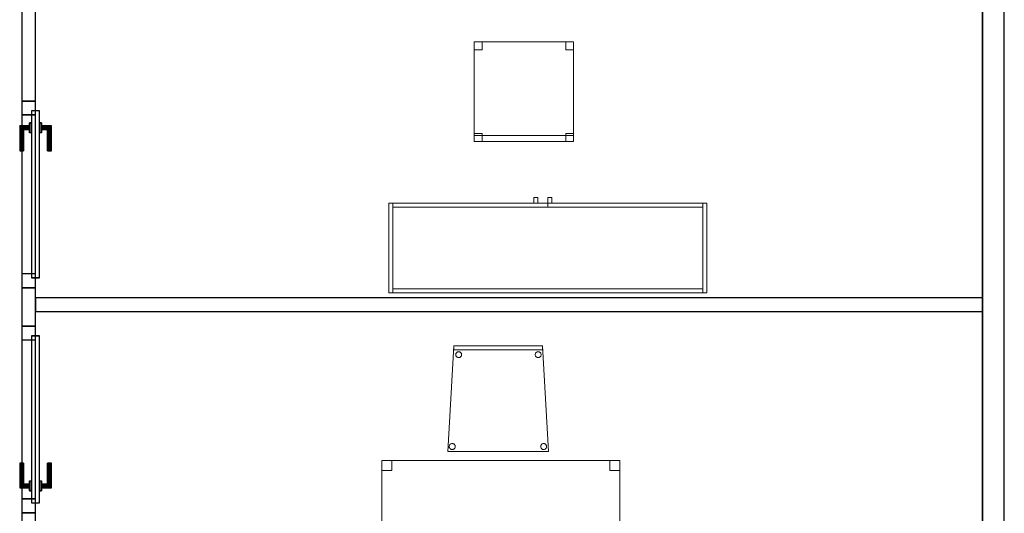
# Model space of a CAD drawing. Header units: metres. Extents: x 391.1 to 427.5, y 12.8 to 28.4.
# Tile 190 of 195: x 416.4 to 421.4, y 18.2 to 20.7. Entities that reach past the tile are written whole.
import ezdxf

# ---------------------------------------------------------------- set-up
doc = ezdxf.new("R2010")
doc.units = ezdxf.units.M
doc.layers.add('01_CARPINTERIA', color=5, linetype='Continuous', lineweight=25, true_color=0x0000ff)
doc.layers.add('01_SUELOS', color=7, linetype='Continuous', lineweight=25, true_color=0x007f00)
for name, color, linetype, lineweight in [('02_MOBILIARIO', 7, 'Continuous', 18), ('A-DETL-____-MBND', 7, 'Continuous', 18), ('A-GENM-____-OTLN', 7, 'Continuous', 18), ('A-WALL-____-MCUT', 7, 'Continuous', 25), ('A-WALL-____-OTLN', 7, 'Continuous', 25), ('Mobiliario', 7, 'Continuous', 18)]:
    doc.layers.add(name, color=color, linetype=linetype, lineweight=lineweight)

# ---------------------------------------------------------------- blocks, each defined once
blk = doc.blocks.new('Family - LONDR55-XX_ZZ-ARQ-CAA-M3D-Londres55-152116-03_ELEC_P0A')
at = {"layer": '01_CARPINTERIA', "color": 161, "true_color": 0xaaaaff}
for p, q in [((0.1263, 0.1487), (0.125, 0.15)), ((0.125, 0.15), (0.125, 0.1)), ((0.125, 0.15), (0.1263, 0.1487)), ((0.25, 0.15), (0.125, 0.15)), ((0.13, 0.145), (0.1263, 0.1487)), ((0.1263, 0.1487), (0.1263, 0.1)), ((0.1263, 0.1487), (0.1263, 0.1)), ((0.1263, 0.1487), (0.13, 0.145)), ((0.25, 0.1487), (0.1263, 0.1487)), ((0.25, 0.1487), (0.1263, 0.1487)), ((0.25, 0.1487), (0.25, 0.15)), ((0.25, 0.15), (0.25, 0.1487)), ((0.25, 0.145), (0.25, 0.1487)), ((0.25, 0.1487), (0.25, 0.145)), ((0.16, 0.1), (0.11, 0.1)), ((0.11, 0.1), (0.16, 0.1)), ((0.11, 0.1), (0.11, 0.09)), ((0.11, 0.09), (0.11, 0.1)), ((0.1263, 0.1), (0.125, 0.1)), ((0.125, 0.1), (0.1263, 0.1)), ((0.13, 0.1), (0.1263, 0.1)), ((0.1263, 0.1), (0.13, 0.1)), ((0.135, 0.14), (0.13, 0.145)), ((0.13, 0.145), (0.13, 0.1)), ((0.13, 0.145), (0.13, 0.1)), ((0.13, 0.145), (0.135, 0.14)), ((0.25, 0.145), (0.13, 0.145)), ((0.25, 0.145), (0.13, 0.145)), ((0.135, 0.1), (0.13, 0.1)), ((0.13, 0.1), (0.135, 0.1)), ((0.135, 0.1), (0.135, 0.14)), ((0.135, 0.14), (0.135, 0.1)), ((0.135, 0.14), (0.14, 0.135)), ((0.14, 0.135), (0.135, 0.14)), ((0.135, 0.14), (0.25, 0.14)), ((0.25, 0.14), (0.135, 0.14)), ((0.14, 0.1), (0.135, 0.1)), ((0.135, 0.1), (0.14, 0.1)), ((0.14, 0.135), (0.14, 0.1)), ((0.14, 0.135), (0.1437, 0.1313)), ((0.1437, 0.1313), (0.14, 0.135)), ((0.14, 0.135), (0.14, 0.1)), ((0.25, 0.135), (0.14, 0.135)), ((0.25, 0.135), (0.14, 0.135)), ((0.14, 0.1), (0.1437, 0.1)), ((0.1437, 0.1), (0.14, 0.1)), ((0.1437, 0.1313), (0.1437, 0.1)), ((0.1437, 0.1313), (0.145, 0.13)), ((0.145, 0.13), (0.1437, 0.1313)), ((0.1437, 0.1313), (0.1437, 0.1)), ((0.25, 0.1313), (0.1437, 0.1313)), ((0.25, 0.1313), (0.1437, 0.1313)), ((0.1437, 0.1), (0.145, 0.1)), ((0.145, 0.1), (0.1437, 0.1)), ((0.145, 0.13), (0.145, 0.1)), ((0.25, 0.13), (0.145, 0.13)), ((0.16, 0.1), (0.16, 0.09)), ((0.16, 0.1), (0.16, 0.09)), ((0.25, 0.145), (0.25, 0.14)), ((0.25, 0.14), (0.25, 0.145)), ((0.25, 0.14), (0.25, 0.135)), ((0.25, 0.135), (0.25, 0.14)), ((0.25, 0.135), (0.25, 0.1313)), ((0.25, 0.1313), (0.25, 0.135)), ((0.25, 0.1313), (0.25, 0.13)), ((0.25, 0.13), (0.25, 0.1313)), ((0.07, 0.07), (0, 0.07)), ((0, 0.07), (0, 0)), ((0.07, 0.07), (0, 0.07)), ((0, 0.07), (0, 0)), ((0.89, 0.09), (0.05, 0.09)), ((0.05, 0.09), (0.05, 0.05)), ((0.89, 0.09), (0.05, 0.09)), ((0.05, 0.09), (0.05, 0.05)), ((0.05, 0.05), (0.89, 0.05)), ((0.05, 0.05), (0.89, 0.05)), ((0.07, 0), (0.07, 0.07)), ((0.07, 0.07), (0.07, 0)), ((0.16, 0.09), (0.11, 0.09)), ((0.11, 0.09), (0.16, 0.09)), ((0.11, 0.05), (0.16, 0.05)), ((0.16, 0.05), (0.11, 0.05)), ((0.11, 0.05), (0.11, 0.04)), ((0.11, 0.04), (0.11, 0.05)), ((0.16, 0.05), (0.16, 0.04)), ((0.16, 0.05), (0.16, 0.04)), ((0.94, 0.07), (0.87, 0.07)), ((0.87, 0.07), (0.87, 0)), ((0.94, 0.07), (0.87, 0.07)), ((0.87, 0.07), (0.87, 0)), ((0.89, 0.05), (0.89, 0.09)), ((0.89, 0.09), (0.89, 0.05)), ((0.94, 0), (0.94, 0.07)), ((0.94, 0.07), (0.94, 0)), ((0, 0), (0.07, 0)), ((0, 0), (0.07, 0)), ((0.11, 0.04), (0.16, 0.04)), ((0.16, 0.04), (0.11, 0.04)), ((0.1263, 0.04), (0.125, 0.04)), ((0.125, 0.04), (0.1263, 0.04)), ((0.125, 0.04), (0.125, -0.01)), ((0.13, 0.04), (0.1263, 0.04)), ((0.1263, 0.04), (0.13, 0.04)), ((0.1263, 0.04), (0.1263, -0.0087)), ((0.1263, 0.04), (0.1263, -0.0087)), ((0.13, 0.04), (0.135, 0.04)), ((0.135, 0.04), (0.13, 0.04)), ((0.13, 0.04), (0.13, -0.005)), ((0.13, 0.04), (0.13, -0.005)), ((0.13, -0.005), (0.135, 0)), ((0.135, 0), (0.13, -0.005)), ((0.135, 0.04), (0.14, 0.04)), ((0.14, 0.04), (0.135, 0.04)), ((0.135, 0), (0.135, 0.04)), ((0.135, 0.04), (0.135, 0)), ((0.14, 0.005), (0.135, 0)), ((0.135, 0), (0.14, 0.005)), ((0.25, 0), (0.135, 0)), ((0.135, 0), (0.25, 0)), ((0.14, 0.04), (0.1437, 0.04)), ((0.1437, 0.04), (0.14, 0.04)), ((0.14, 0.04), (0.14, 0.005)), ((0.14, 0.04), (0.14, 0.005)), ((0.1437, 0.0087), (0.14, 0.005)), ((0.14, 0.005), (0.1437, 0.0087)), ((0.14, 0.005), (0.25, 0.005)), ((0.14, 0.005), (0.25, 0.005)), ((0.1437, 0.04), (0.145, 0.04)), ((0.145, 0.04), (0.1437, 0.04)), ((0.1437, 0.04), (0.1437, 0.0087)), ((0.1437, 0.04), (0.1437, 0.0087)), ((0.145, 0.01), (0.1437, 0.0087)), ((0.1437, 0.0087), (0.145, 0.01)), ((0.1437, 0.0087), (0.25, 0.0087)), ((0.1437, 0.0087), (0.25, 0.0087)), ((0.145, 0.04), (0.145, 0.01)), ((0.145, 0.01), (0.25, 0.01)), ((0.25, 0.0087), (0.25, 0.01)), ((0.25, 0.01), (0.25, 0.0087)), ((0.25, 0.005), (0.25, 0.0087)), ((0.25, 0.0087), (0.25, 0.005)), ((0.25, 0.005), (0.25, 0)), ((0.25, 0), (0.25, 0.005)), ((0.25, 0), (0.25, -0.005)), ((0.25, -0.005), (0.25, 0)), ((0.87, 0), (0.94, 0)), ((0.87, 0), (0.94, 0)), ((0.125, -0.01), (0.1263, -0.0087)), ((0.1263, -0.0087), (0.125, -0.01)), ((0.125, -0.01), (0.25, -0.01)), ((0.1263, -0.0087), (0.13, -0.005)), ((0.13, -0.005), (0.1263, -0.0087)), ((0.1263, -0.0087), (0.25, -0.0087)), ((0.1263, -0.0087), (0.25, -0.0087)), ((0.13, -0.005), (0.25, -0.005)), ((0.13, -0.005), (0.25, -0.005)), ((0.25, -0.005), (0.25, -0.0087)), ((0.25, -0.0087), (0.25, -0.005)), ((0.25, -0.0087), (0.25, -0.01)), ((0.25, -0.01), (0.25, -0.0087))]:
    blk.add_line(p, q, dxfattribs=at)
blk = doc.blocks.new('Family - Porta PA-152117-03_ELEC_P0A')
blk.add_blockref('Family - LONDR55-XX_ZZ-ARQ-CAA-M3D-Londres55-152116-03_ELEC_P0A', (0, 0))
blk = doc.blocks.new('Family - Cadira confident_PA-152144-03_ELEC_P0A')
at = {"layer": 'A-DETL-____-MBND', "color": 253, "true_color": 0xaaaaaa}
for p, q in [((0, 0), (0.03, 0.5326)), ((0.03, 0.5326), (0, 0)), ((0.03, 0.5326), (0.4765, 0.5326)), ((0.4765, 0.5326), (0.03, 0.5326)), ((0.03, 0.5126), (0.03, 0.5326)), ((0.03, 0.5326), (0.4765, 0.5326)), ((0.4765, 0.5326), (0.03, 0.5326)), ((0.03, 0.5326), (0.03, 0.5126)), ((0.4765, 0.5126), (0.03, 0.5126)), ((0.03, 0.5126), (0.4765, 0.5126)), ((0.0417, 0.4949), (0.0432, 0.4971)), ((0.0432, 0.4971), (0.0417, 0.4949)), ((0.0432, 0.4971), (0.045, 0.4989)), ((0.045, 0.4989), (0.0432, 0.4971)), ((0.045, 0.4989), (0.0471, 0.5004)), ((0.0471, 0.5004), (0.045, 0.4989)), ((0.0471, 0.5004), (0.0495, 0.5015)), ((0.0495, 0.5015), (0.0471, 0.5004)), ((0.0495, 0.5015), (0.052, 0.5022)), ((0.052, 0.5022), (0.0495, 0.5015)), ((0.052, 0.5022), (0.0546, 0.5024)), ((0.0546, 0.5024), (0.052, 0.5022)), ((0.0546, 0.5024), (0.0572, 0.5022)), ((0.0572, 0.5022), (0.0546, 0.5024)), ((0.0572, 0.5022), (0.0597, 0.5016)), ((0.0597, 0.5016), (0.0572, 0.5022)), ((0.0597, 0.5016), (0.0621, 0.5005)), ((0.0621, 0.5005), (0.0597, 0.5016)), ((0.0621, 0.5005), (0.0642, 0.499)), ((0.0642, 0.499), (0.0621, 0.5005)), ((0.0642, 0.499), (0.0661, 0.4972)), ((0.0661, 0.4972), (0.0642, 0.499)), ((0.0661, 0.4972), (0.0676, 0.495)), ((0.0676, 0.495), (0.0661, 0.4972)), ((0.4417, 0.4949), (0.4432, 0.4971)), ((0.4432, 0.4971), (0.4417, 0.4949)), ((0.4432, 0.4971), (0.445, 0.4989)), ((0.445, 0.4989), (0.4432, 0.4971)), ((0.445, 0.4989), (0.4471, 0.5004)), ((0.4471, 0.5004), (0.445, 0.4989)), ((0.4471, 0.5004), (0.4495, 0.5015)), ((0.4495, 0.5015), (0.4471, 0.5004)), ((0.4495, 0.5015), (0.452, 0.5022)), ((0.452, 0.5022), (0.4495, 0.5015)), ((0.452, 0.5022), (0.4546, 0.5024)), ((0.4546, 0.5024), (0.452, 0.5022)), ((0.4546, 0.5024), (0.4572, 0.5022)), ((0.4572, 0.5022), (0.4546, 0.5024)), ((0.4572, 0.5022), (0.4597, 0.5016)), ((0.4597, 0.5016), (0.4572, 0.5022)), ((0.4597, 0.5016), (0.4621, 0.5005)), ((0.4621, 0.5005), (0.4597, 0.5016)), ((0.4621, 0.5005), (0.4642, 0.499)), ((0.4642, 0.499), (0.4621, 0.5005)), ((0.4642, 0.499), (0.4661, 0.4972)), ((0.4661, 0.4972), (0.4642, 0.499)), ((0.4661, 0.4972), (0.4676, 0.495)), ((0.4676, 0.495), (0.4661, 0.4972)), ((0.4765, 0.5326), (0.5065, 0)), ((0.5065, 0), (0.4765, 0.5326)), ((0.4765, 0.5326), (0.4765, 0.5126)), ((0.4765, 0.5126), (0.4765, 0.5326)), ((0.0397, 0.4874), (0.0399, 0.49)), ((0.0399, 0.49), (0.0397, 0.4874)), ((0.04, 0.4848), (0.0397, 0.4874)), ((0.0397, 0.4874), (0.04, 0.4848)), ((0.0399, 0.49), (0.0406, 0.4926)), ((0.0406, 0.4926), (0.0399, 0.49)), ((0.0406, 0.4823), (0.04, 0.4848)), ((0.04, 0.4848), (0.0406, 0.4823)), ((0.0406, 0.4926), (0.0417, 0.4949)), ((0.0417, 0.4949), (0.0406, 0.4926)), ((0.0417, 0.48), (0.0406, 0.4823)), ((0.0406, 0.4823), (0.0417, 0.48)), ((0.0432, 0.4779), (0.0417, 0.48)), ((0.0417, 0.48), (0.0432, 0.4779)), ((0.0451, 0.476), (0.0432, 0.4779)), ((0.0432, 0.4779), (0.0451, 0.476)), ((0.0472, 0.4745), (0.0451, 0.476)), ((0.0451, 0.476), (0.0472, 0.4745)), ((0.0496, 0.4734), (0.0472, 0.4745)), ((0.0472, 0.4745), (0.0496, 0.4734)), ((0.0521, 0.4728), (0.0496, 0.4734)), ((0.0496, 0.4734), (0.0521, 0.4728)), ((0.0547, 0.4726), (0.0521, 0.4728)), ((0.0521, 0.4728), (0.0547, 0.4726)), ((0.0573, 0.4728), (0.0547, 0.4726)), ((0.0547, 0.4726), (0.0573, 0.4728)), ((0.0598, 0.4735), (0.0573, 0.4728)), ((0.0573, 0.4728), (0.0598, 0.4735)), ((0.0622, 0.4746), (0.0598, 0.4735)), ((0.0598, 0.4735), (0.0622, 0.4746)), ((0.0643, 0.4761), (0.0622, 0.4746)), ((0.0622, 0.4746), (0.0643, 0.4761)), ((0.0661, 0.478), (0.0643, 0.4761)), ((0.0643, 0.4761), (0.0661, 0.478)), ((0.0676, 0.4801), (0.0661, 0.478)), ((0.0661, 0.478), (0.0676, 0.4801)), ((0.0676, 0.495), (0.0687, 0.4927)), ((0.0687, 0.4927), (0.0676, 0.495)), ((0.0687, 0.4825), (0.0676, 0.4801)), ((0.0676, 0.4801), (0.0687, 0.4825)), ((0.0687, 0.4927), (0.0694, 0.4902)), ((0.0694, 0.4902), (0.0687, 0.4927)), ((0.0694, 0.485), (0.0687, 0.4825)), ((0.0687, 0.4825), (0.0694, 0.485)), ((0.0694, 0.4902), (0.0696, 0.4876)), ((0.0696, 0.4876), (0.0694, 0.4902)), ((0.0696, 0.4876), (0.0694, 0.485)), ((0.0694, 0.485), (0.0696, 0.4876)), ((0.4397, 0.4874), (0.4399, 0.49)), ((0.4399, 0.49), (0.4397, 0.4874)), ((0.44, 0.4848), (0.4397, 0.4874)), ((0.4397, 0.4874), (0.44, 0.4848)), ((0.4399, 0.49), (0.4406, 0.4926)), ((0.4406, 0.4926), (0.4399, 0.49)), ((0.4406, 0.4823), (0.44, 0.4848)), ((0.44, 0.4848), (0.4406, 0.4823)), ((0.4406, 0.4926), (0.4417, 0.4949)), ((0.4417, 0.4949), (0.4406, 0.4926)), ((0.4417, 0.48), (0.4406, 0.4823)), ((0.4406, 0.4823), (0.4417, 0.48)), ((0.4432, 0.4779), (0.4417, 0.48)), ((0.4417, 0.48), (0.4432, 0.4779)), ((0.4451, 0.476), (0.4432, 0.4779)), ((0.4432, 0.4779), (0.4451, 0.476)), ((0.4472, 0.4745), (0.4451, 0.476)), ((0.4451, 0.476), (0.4472, 0.4745)), ((0.4496, 0.4734), (0.4472, 0.4745)), ((0.4472, 0.4745), (0.4496, 0.4734)), ((0.4521, 0.4728), (0.4496, 0.4734)), ((0.4496, 0.4734), (0.4521, 0.4728)), ((0.4547, 0.4726), (0.4521, 0.4728)), ((0.4521, 0.4728), (0.4547, 0.4726)), ((0.4573, 0.4728), (0.4547, 0.4726)), ((0.4547, 0.4726), (0.4573, 0.4728)), ((0.4598, 0.4735), (0.4573, 0.4728)), ((0.4573, 0.4728), (0.4598, 0.4735)), ((0.4622, 0.4746), (0.4598, 0.4735)), ((0.4598, 0.4735), (0.4622, 0.4746)), ((0.4643, 0.4761), (0.4622, 0.4746)), ((0.4622, 0.4746), (0.4643, 0.4761)), ((0.4661, 0.478), (0.4643, 0.4761)), ((0.4643, 0.4761), (0.4661, 0.478)), ((0.4676, 0.4801), (0.4661, 0.478)), ((0.4661, 0.478), (0.4676, 0.4801)), ((0.4676, 0.495), (0.4687, 0.4927)), ((0.4687, 0.4927), (0.4676, 0.495)), ((0.4687, 0.4825), (0.4676, 0.4801)), ((0.4676, 0.4801), (0.4687, 0.4825)), ((0.4687, 0.4927), (0.4694, 0.4902)), ((0.4694, 0.4902), (0.4687, 0.4927)), ((0.4694, 0.485), (0.4687, 0.4825)), ((0.4687, 0.4825), (0.4694, 0.485)), ((0.4694, 0.4902), (0.4696, 0.4876)), ((0.4696, 0.4876), (0.4694, 0.4902)), ((0.4696, 0.4876), (0.4694, 0.485)), ((0.4694, 0.485), (0.4696, 0.4876)), ((0.5065, 0), (0, 0)), ((0, 0), (0.5065, 0)), ((0.0074, 0.025), (0.0076, 0.0276)), ((0.0076, 0.0276), (0.0074, 0.025)), ((0.0076, 0.0224), (0.0074, 0.025)), ((0.0074, 0.025), (0.0076, 0.0224)), ((0.0076, 0.0276), (0.0082, 0.0301)), ((0.0082, 0.0301), (0.0076, 0.0276)), ((0.0083, 0.0199), (0.0076, 0.0224)), ((0.0076, 0.0224), (0.0083, 0.0199)), ((0.0082, 0.0301), (0.0093, 0.0325)), ((0.0093, 0.0325), (0.0082, 0.0301)), ((0.0094, 0.0176), (0.0083, 0.0199)), ((0.0083, 0.0199), (0.0094, 0.0176)), ((0.0093, 0.0325), (0.0108, 0.0346)), ((0.0108, 0.0346), (0.0093, 0.0325)), ((0.0109, 0.0154), (0.0094, 0.0176)), ((0.0094, 0.0176), (0.0109, 0.0154)), ((0.0108, 0.0346), (0.0126, 0.0365)), ((0.0126, 0.0365), (0.0108, 0.0346)), ((0.0127, 0.0136), (0.0109, 0.0154)), ((0.0109, 0.0154), (0.0127, 0.0136)), ((0.0126, 0.0365), (0.0148, 0.038)), ((0.0148, 0.038), (0.0126, 0.0365)), ((0.0149, 0.0121), (0.0127, 0.0136)), ((0.0127, 0.0136), (0.0149, 0.0121)), ((0.0148, 0.038), (0.0171, 0.0391)), ((0.0171, 0.0391), (0.0148, 0.038)), ((0.0172, 0.011), (0.0149, 0.0121)), ((0.0149, 0.0121), (0.0172, 0.011)), ((0.0171, 0.0391), (0.0196, 0.0398)), ((0.0196, 0.0398), (0.0171, 0.0391)), ((0.0198, 0.0104), (0.0172, 0.011)), ((0.0172, 0.011), (0.0198, 0.0104)), ((0.0196, 0.0398), (0.0222, 0.04)), ((0.0222, 0.04), (0.0196, 0.0398)), ((0.0224, 0.0102), (0.0198, 0.0104)), ((0.0198, 0.0104), (0.0224, 0.0102)), ((0.0222, 0.04), (0.0248, 0.0398)), ((0.0248, 0.0398), (0.0222, 0.04)), ((0.0249, 0.0104), (0.0224, 0.0102)), ((0.0224, 0.0102), (0.0249, 0.0104)), ((0.0248, 0.0398), (0.0273, 0.0392)), ((0.0273, 0.0392), (0.0248, 0.0398)), ((0.0275, 0.0111), (0.0249, 0.0104)), ((0.0249, 0.0104), (0.0275, 0.0111)), ((0.0273, 0.0392), (0.0297, 0.0381)), ((0.0297, 0.0381), (0.0273, 0.0392)), ((0.0298, 0.0122), (0.0275, 0.0111)), ((0.0275, 0.0111), (0.0298, 0.0122)), ((0.0297, 0.0381), (0.0318, 0.0366)), ((0.0318, 0.0366), (0.0297, 0.0381)), ((0.0319, 0.0137), (0.0298, 0.0122)), ((0.0298, 0.0122), (0.0319, 0.0137)), ((0.0318, 0.0366), (0.0337, 0.0347)), ((0.0337, 0.0347), (0.0318, 0.0366)), ((0.0338, 0.0155), (0.0319, 0.0137)), ((0.0319, 0.0137), (0.0338, 0.0155)), ((0.0337, 0.0347), (0.0352, 0.0326)), ((0.0352, 0.0326), (0.0337, 0.0347)), ((0.0353, 0.0177), (0.0338, 0.0155)), ((0.0338, 0.0155), (0.0353, 0.0177)), ((0.0352, 0.0326), (0.0363, 0.0303)), ((0.0363, 0.0303), (0.0352, 0.0326)), ((0.0363, 0.02), (0.0353, 0.0177)), ((0.0353, 0.0177), (0.0363, 0.02)), ((0.0363, 0.0303), (0.037, 0.0278)), ((0.037, 0.0278), (0.0363, 0.0303)), ((0.037, 0.0226), (0.0363, 0.02)), ((0.0363, 0.02), (0.037, 0.0226)), ((0.037, 0.0278), (0.0372, 0.0252)), ((0.0372, 0.0252), (0.037, 0.0278)), ((0.0372, 0.0252), (0.037, 0.0226)), ((0.037, 0.0226), (0.0372, 0.0252)), ((0.4674, 0.025), (0.4676, 0.0276)), ((0.4676, 0.0276), (0.4674, 0.025)), ((0.4676, 0.0224), (0.4674, 0.025)), ((0.4674, 0.025), (0.4676, 0.0224)), ((0.4676, 0.0276), (0.4682, 0.0301)), ((0.4682, 0.0301), (0.4676, 0.0276)), ((0.4683, 0.0199), (0.4676, 0.0224)), ((0.4676, 0.0224), (0.4683, 0.0199)), ((0.4682, 0.0301), (0.4693, 0.0325)), ((0.4693, 0.0325), (0.4682, 0.0301)), ((0.4694, 0.0176), (0.4683, 0.0199)), ((0.4683, 0.0199), (0.4694, 0.0176)), ((0.4693, 0.0325), (0.4708, 0.0346)), ((0.4708, 0.0346), (0.4693, 0.0325)), ((0.4709, 0.0154), (0.4694, 0.0176)), ((0.4694, 0.0176), (0.4709, 0.0154)), ((0.4708, 0.0346), (0.4726, 0.0365)), ((0.4726, 0.0365), (0.4708, 0.0346)), ((0.4727, 0.0136), (0.4709, 0.0154)), ((0.4709, 0.0154), (0.4727, 0.0136)), ((0.4726, 0.0365), (0.4748, 0.038)), ((0.4748, 0.038), (0.4726, 0.0365)), ((0.4749, 0.0121), (0.4727, 0.0136)), ((0.4727, 0.0136), (0.4749, 0.0121)), ((0.4748, 0.038), (0.4771, 0.0391)), ((0.4771, 0.0391), (0.4748, 0.038)), ((0.4772, 0.011), (0.4749, 0.0121)), ((0.4749, 0.0121), (0.4772, 0.011)), ((0.4771, 0.0391), (0.4796, 0.0398)), ((0.4796, 0.0398), (0.4771, 0.0391)), ((0.4798, 0.0104), (0.4772, 0.011)), ((0.4772, 0.011), (0.4798, 0.0104)), ((0.4796, 0.0398), (0.4822, 0.04)), ((0.4822, 0.04), (0.4796, 0.0398)), ((0.4824, 0.0102), (0.4798, 0.0104)), ((0.4798, 0.0104), (0.4824, 0.0102)), ((0.4822, 0.04), (0.4848, 0.0398)), ((0.4848, 0.0398), (0.4822, 0.04)), ((0.4849, 0.0104), (0.4824, 0.0102)), ((0.4824, 0.0102), (0.4849, 0.0104)), ((0.4848, 0.0398), (0.4873, 0.0392)), ((0.4873, 0.0392), (0.4848, 0.0398)), ((0.4875, 0.0111), (0.4849, 0.0104)), ((0.4849, 0.0104), (0.4875, 0.0111)), ((0.4873, 0.0392), (0.4897, 0.0381)), ((0.4897, 0.0381), (0.4873, 0.0392)), ((0.4898, 0.0122), (0.4875, 0.0111)), ((0.4875, 0.0111), (0.4898, 0.0122)), ((0.4897, 0.0381), (0.4918, 0.0366)), ((0.4918, 0.0366), (0.4897, 0.0381)), ((0.4919, 0.0137), (0.4898, 0.0122)), ((0.4898, 0.0122), (0.4919, 0.0137)), ((0.4918, 0.0366), (0.4937, 0.0347)), ((0.4937, 0.0347), (0.4918, 0.0366)), ((0.4938, 0.0155), (0.4919, 0.0137)), ((0.4919, 0.0137), (0.4938, 0.0155)), ((0.4937, 0.0347), (0.4952, 0.0326)), ((0.4952, 0.0326), (0.4937, 0.0347)), ((0.4953, 0.0177), (0.4938, 0.0155)), ((0.4938, 0.0155), (0.4953, 0.0177)), ((0.4952, 0.0326), (0.4963, 0.0303)), ((0.4963, 0.0303), (0.4952, 0.0326)), ((0.4963, 0.02), (0.4953, 0.0177)), ((0.4953, 0.0177), (0.4963, 0.02)), ((0.4963, 0.0303), (0.497, 0.0278)), ((0.497, 0.0278), (0.4963, 0.0303)), ((0.497, 0.0226), (0.4963, 0.02)), ((0.4963, 0.02), (0.497, 0.0226)), ((0.497, 0.0278), (0.4972, 0.0252)), ((0.4972, 0.0252), (0.497, 0.0278)), ((0.4972, 0.0252), (0.497, 0.0226)), ((0.497, 0.0226), (0.4972, 0.0252))]:
    blk.add_line(p, q, dxfattribs=at)
blk = doc.blocks.new('Family - LONDR55-XX_ZZ-ARQ-CAA-M3D-Londres55-152172-03_ELEC_P0A')
at = {"layer": '01_CARPINTERIA', "color": 161, "true_color": 0xaaaaff}
for p, q in [((0.69, 0.1487), (0.69, 0.15)), ((0.69, 0.15), (0.69, 0.1487)), ((0.815, 0.15), (0.69, 0.15)), ((0.69, 0.145), (0.69, 0.1487)), ((0.69, 0.1487), (0.69, 0.145)), ((0.8137, 0.1487), (0.69, 0.1487)), ((0.8137, 0.1487), (0.69, 0.1487)), ((0.8137, 0.1487), (0.81, 0.145)), ((0.81, 0.145), (0.8137, 0.1487)), ((0.815, 0.15), (0.8137, 0.1487)), ((0.8137, 0.1487), (0.815, 0.15)), ((0.8137, 0.1), (0.8137, 0.1487)), ((0.8137, 0.1), (0.8137, 0.1487)), ((0.815, 0.1), (0.815, 0.15)), ((0.69, 0.14), (0.69, 0.145)), ((0.69, 0.145), (0.69, 0.14)), ((0.81, 0.145), (0.69, 0.145)), ((0.81, 0.145), (0.69, 0.145)), ((0.69, 0.135), (0.69, 0.14)), ((0.69, 0.14), (0.69, 0.135)), ((0.69, 0.14), (0.805, 0.14)), ((0.805, 0.14), (0.69, 0.14)), ((0.69, 0.135), (0.69, 0.1313)), ((0.69, 0.1313), (0.69, 0.135)), ((0.8, 0.135), (0.69, 0.135)), ((0.8, 0.135), (0.69, 0.135)), ((0.69, 0.1313), (0.69, 0.13)), ((0.69, 0.13), (0.69, 0.1313)), ((0.7963, 0.1313), (0.69, 0.1313)), ((0.7963, 0.1313), (0.69, 0.1313)), ((0.795, 0.13), (0.69, 0.13)), ((0.83, 0.1), (0.78, 0.1)), ((0.78, 0.1), (0.83, 0.1)), ((0.78, 0.09), (0.78, 0.1)), ((0.78, 0.09), (0.78, 0.1)), ((0.795, 0.13), (0.7963, 0.1313)), ((0.7963, 0.1313), (0.795, 0.13)), ((0.795, 0.1), (0.795, 0.13)), ((0.7963, 0.1), (0.795, 0.1)), ((0.795, 0.1), (0.7963, 0.1)), ((0.7963, 0.1313), (0.8, 0.135)), ((0.8, 0.135), (0.7963, 0.1313)), ((0.7963, 0.1), (0.7963, 0.1313)), ((0.7963, 0.1), (0.7963, 0.1313)), ((0.8, 0.1), (0.7963, 0.1)), ((0.7963, 0.1), (0.8, 0.1)), ((0.8, 0.135), (0.805, 0.14)), ((0.805, 0.14), (0.8, 0.135)), ((0.8, 0.1), (0.8, 0.135)), ((0.8, 0.1), (0.8, 0.135)), ((0.805, 0.1), (0.8, 0.1)), ((0.8, 0.1), (0.805, 0.1)), ((0.81, 0.145), (0.805, 0.14)), ((0.805, 0.14), (0.81, 0.145)), ((0.805, 0.14), (0.805, 0.1)), ((0.805, 0.1), (0.805, 0.14)), ((0.81, 0.1), (0.805, 0.1)), ((0.805, 0.1), (0.81, 0.1)), ((0.81, 0.1), (0.81, 0.145)), ((0.81, 0.1), (0.81, 0.145)), ((0.81, 0.1), (0.8137, 0.1)), ((0.8137, 0.1), (0.81, 0.1)), ((0.8137, 0.1), (0.815, 0.1)), ((0.815, 0.1), (0.8137, 0.1)), ((0.83, 0.09), (0.83, 0.1)), ((0.83, 0.1), (0.83, 0.09)), ((0.07, 0.07), (0, 0.07)), ((0, 0.07), (0, 0)), ((0.07, 0.07), (0, 0.07)), ((0, 0), (0, 0.07)), ((0.89, 0.09), (0.05, 0.09)), ((0.05, 0.09), (0.05, 0.05)), ((0.89, 0.09), (0.05, 0.09)), ((0.05, 0.05), (0.05, 0.09)), ((0.05, 0.05), (0.89, 0.05)), ((0.05, 0.05), (0.89, 0.05)), ((0.07, 0), (0.07, 0.07)), ((0.07, 0), (0.07, 0.07)), ((0.83, 0.09), (0.78, 0.09)), ((0.78, 0.09), (0.83, 0.09)), ((0.78, 0.05), (0.83, 0.05)), ((0.83, 0.05), (0.78, 0.05)), ((0.78, 0.04), (0.78, 0.05)), ((0.78, 0.04), (0.78, 0.05)), ((0.83, 0.04), (0.83, 0.05)), ((0.83, 0.05), (0.83, 0.04)), ((0.94, 0.07), (0.87, 0.07)), ((0.87, 0.07), (0.87, 0)), ((0.94, 0.07), (0.87, 0.07)), ((0.87, 0), (0.87, 0.07)), ((0.89, 0.05), (0.89, 0.09)), ((0.89, 0.05), (0.89, 0.09)), ((0.94, 0), (0.94, 0.07)), ((0.94, 0), (0.94, 0.07)), ((0, 0), (0.07, 0)), ((0, 0), (0.07, 0)), ((0.69, 0.0087), (0.69, 0.01)), ((0.69, 0.01), (0.69, 0.0087)), ((0.69, 0.01), (0.795, 0.01)), ((0.69, 0.005), (0.69, 0.0087)), ((0.69, 0.0087), (0.69, 0.005)), ((0.69, 0.0087), (0.7963, 0.0087)), ((0.69, 0.0087), (0.7963, 0.0087)), ((0.69, 0), (0.69, 0.005)), ((0.69, 0.005), (0.69, 0)), ((0.69, 0.005), (0.8, 0.005)), ((0.69, 0.005), (0.8, 0.005)), ((0.69, -0.005), (0.69, 0)), ((0.805, 0), (0.69, 0)), ((0.69, 0), (0.805, 0)), ((0.78, 0.04), (0.83, 0.04)), ((0.83, 0.04), (0.78, 0.04)), ((0.7963, 0.04), (0.795, 0.04)), ((0.795, 0.04), (0.7963, 0.04)), ((0.795, 0.01), (0.795, 0.04)), ((0.7963, 0.0087), (0.795, 0.01)), ((0.795, 0.01), (0.7963, 0.0087)), ((0.8, 0.04), (0.7963, 0.04)), ((0.7963, 0.04), (0.8, 0.04)), ((0.7963, 0.0087), (0.7963, 0.04)), ((0.7963, 0.0087), (0.7963, 0.04)), ((0.8, 0.005), (0.7963, 0.0087)), ((0.7963, 0.0087), (0.8, 0.005)), ((0.8, 0.04), (0.805, 0.04)), ((0.805, 0.04), (0.8, 0.04)), ((0.8, 0.005), (0.8, 0.04)), ((0.8, 0.005), (0.8, 0.04)), ((0.805, 0), (0.8, 0.005)), ((0.8, 0.005), (0.805, 0)), ((0.805, 0.04), (0.81, 0.04)), ((0.81, 0.04), (0.805, 0.04)), ((0.805, 0.04), (0.805, 0)), ((0.805, 0), (0.805, 0.04)), ((0.805, 0), (0.81, -0.005)), ((0.81, -0.005), (0.805, 0)), ((0.81, 0.04), (0.8137, 0.04)), ((0.8137, 0.04), (0.81, 0.04)), ((0.81, -0.005), (0.81, 0.04)), ((0.81, -0.005), (0.81, 0.04)), ((0.8137, 0.04), (0.815, 0.04)), ((0.815, 0.04), (0.8137, 0.04)), ((0.8137, -0.0087), (0.8137, 0.04)), ((0.8137, -0.0087), (0.8137, 0.04)), ((0.815, -0.01), (0.815, 0.04)), ((0.87, 0), (0.94, 0)), ((0.87, 0), (0.94, 0)), ((0.69, 0), (0.69, -0.005)), ((0.69, -0.005), (0.69, -0.0087)), ((0.69, -0.0087), (0.69, -0.005)), ((0.69, -0.005), (0.81, -0.005)), ((0.69, -0.005), (0.81, -0.005)), ((0.69, -0.0087), (0.69, -0.01)), ((0.69, -0.01), (0.69, -0.0087)), ((0.69, -0.0087), (0.8137, -0.0087)), ((0.69, -0.0087), (0.8137, -0.0087)), ((0.69, -0.01), (0.815, -0.01)), ((0.81, -0.005), (0.8137, -0.0087)), ((0.8137, -0.0087), (0.81, -0.005)), ((0.8137, -0.0087), (0.815, -0.01)), ((0.815, -0.01), (0.8137, -0.0087))]:
    blk.add_line(p, q, dxfattribs=at)
blk = doc.blocks.new('Family - Porta PA-152173-03_ELEC_P0A')
blk.add_blockref('Family - LONDR55-XX_ZZ-ARQ-CAA-M3D-Londres55-152172-03_ELEC_P0A', (0, 0))
blk = doc.blocks.new('Family - Armai 160x45_PA-152357-03_ELEC_P0A')
at = {"layer": '02_MOBILIARIO', "color": 253, "true_color": 0xaaaaaa}
for p, q in [((0.02, 0.45), (0, 0.45)), ((0, 0), (0, 0.45)), ((0, 0.45), (1.6, 0.45)), ((1.6, 0.45), (0, 0.45)), ((0, 0), (0, 0.45)), ((0, 0.45), (0, 0)), ((0.02, 0.43), (0.02, 0.45)), ((0.02, 0.45), (0.8, 0.45)), ((0.02, 0.45), (0.02, 0)), ((0.73, 0.45), (0.73, 0.48)), ((0.73, 0.48), (0.75, 0.48)), ((0.73, 0.45), (0.73, 0.48)), ((0.75, 0.48), (0.73, 0.48)), ((0.75, 0.45), (0.73, 0.45)), ((0.73, 0.45), (0.75, 0.45)), ((0.75, 0.48), (0.75, 0.45)), ((0.75, 0.45), (0.75, 0.48)), ((0.8, 0.45), (0.8, 0.48)), ((0.8, 0.48), (0.82, 0.48)), ((0.8, 0.45), (0.8, 0.48)), ((0.82, 0.48), (0.8, 0.48)), ((0.8, 0.43), (0.8, 0.45)), ((0.8, 0.45), (1.58, 0.45)), ((0.8, 0.43), (0.8, 0.45)), ((0.82, 0.45), (0.8, 0.45)), ((0.8, 0.45), (0.82, 0.45)), ((0.82, 0.48), (0.82, 0.45)), ((0.82, 0.45), (0.82, 0.48)), ((1.58, 0.43), (1.58, 0.45)), ((1.6, 0.45), (1.58, 0.45)), ((1.58, 0), (1.58, 0.45)), ((1.6, 0.45), (1.6, 0)), ((1.6, 0.45), (1.6, 0)), ((1.6, 0), (1.6, 0.45)), ((0.8, 0.43), (0.02, 0.43)), ((1.58, 0.43), (0.8, 0.43)), ((0.02, 0), (0, 0)), ((1.6, 0), (0, 0)), ((0, 0), (1.6, 0)), ((0.02, 0), (0.02, 0.02)), ((0.02, 0.02), (1.58, 0.02)), ((1.58, 0), (0.02, 0)), ((1.58, 0), (1.58, 0.02)), ((1.6, 0), (1.58, 0))]:
    blk.add_line(p, q, dxfattribs=at)
at = {"layer": 'Mobiliario', "color": 253, "true_color": 0xaaaaaa}
for p, q in [((0.02, 0.45), (0, 0.45)), ((0, 0.45), (0, 0)), ((0.8, 0.45), (0.02, 0.45)), ((0.02, 0.45), (0.02, 0.43)), ((0.02, 0), (0.02, 0.45)), ((1.58, 0.45), (0.8, 0.45)), ((0.8, 0.45), (0.8, 0.43)), ((0.8, 0.43), (0.8, 0.45)), ((1.58, 0.43), (1.58, 0.45)), ((1.6, 0.45), (1.58, 0.45)), ((1.58, 0.45), (1.58, 0)), ((1.6, 0), (1.6, 0.45)), ((0.02, 0.43), (0.8, 0.43)), ((0.8, 0.43), (1.58, 0.43)), ((0, 0), (0.02, 0)), ((1.58, 0.02), (0.02, 0.02)), ((0.02, 0.02), (0.02, 0)), ((0.02, 0), (1.58, 0)), ((1.58, 0), (1.58, 0.02)), ((1.58, 0), (1.6, 0))]:
    blk.add_line(p, q, dxfattribs=at)
blk = doc.blocks.new('Family - Mampara PA-152398-03_ELEC_P0A')
at = {"layer": 'A-WALL-____-MCUT', "color": 253, "true_color": 0xaaaaaa}
for p, q in [((9.6199, 0.11), (0, 0.11)), ((0, 0), (9.6199, 0))]:
    blk.add_line(p, q, dxfattribs=at)
at = {"layer": 'A-WALL-____-OTLN', "color": 253, "true_color": 0xaaaaaa}
for p, q in [((9.6199, 0.11), (0, 0.11)), ((0, 0), (9.6199, 0))]:
    blk.add_line(p, q, dxfattribs=at)
at = {"layer": 'A-WALL-____-OTLN', "color": 253, "lineweight": 18, "true_color": 0xaaaaaa}
blk.add_line((0, 0), (9.6199, 0), dxfattribs=at)
blk = doc.blocks.new('Family - Evans PA-152414-03_ELEC_P0A')
at = {"layer": 'A-WALL-____-MCUT', "color": 253, "true_color": 0xaaaaaa}
for p, q in [((3.9101, 0.07), (0, 0.07)), ((3.9101, 0), (3.9101, 0.07)), ((5.0426, 0.07), (4.8501, 0.07)), ((4.8501, 0.07), (4.8501, 0)), ((5.0426, 0), (5.0426, 0.07)), ((5.9826, 0.07), (5.9826, 0)), ((10.9592, 0.07), (5.9826, 0.07)), ((0, 0), (3.9101, 0)), ((4.8501, 0), (5.0426, 0)), ((5.9826, 0), (10.9592, 0))]:
    blk.add_line(p, q, dxfattribs=at)
at = {"layer": 'A-WALL-____-OTLN', "color": 253, "true_color": 0xaaaaaa}
for p, q in [((10.9592, 0.07), (0, 0.07)), ((3.9101, 0), (3.9101, 0.07)), ((4.8501, 0.07), (3.9101, 0.07)), ((4.8501, 0), (4.8501, 0.07)), ((5.0426, 0), (5.0426, 0.07)), ((5.9826, 0.07), (5.0426, 0.07)), ((5.9826, 0), (5.9826, 0.07)), ((0, 0), (10.9592, 0)), ((3.9101, 0), (4.8501, 0)), ((5.0426, 0), (5.9826, 0))]:
    blk.add_line(p, q, dxfattribs=at)
at = {"layer": 'A-WALL-____-OTLN', "color": 253, "lineweight": 18, "true_color": 0xaaaaaa}
blk.add_line((-0.0371, 0), (10.9592, 0), dxfattribs=at)
blk = doc.blocks.new('Family - Vano de puerta PA-152416-03_ELEC_P0A')
at = {"layer": 'A-GENM-____-OTLN', "color": 253, "true_color": 0xaaaaaa}
for p, q in [((416.482, 19.157), (416.412, 19.157)), ((416.412, 19.157), (416.412, 18.217)), ((416.482, 19.157), (416.412, 19.157)), ((416.412, 18.217), (416.412, 19.157)), ((416.482, 18.217), (416.482, 19.157)), ((416.482, 19.157), (416.482, 18.217)), ((416.412, 18.217), (416.482, 18.217)), ((416.482, 18.217), (416.412, 18.217))]:
    blk.add_line(p, q, dxfattribs=at)
blk = doc.blocks.new('Family - Vano de puerta PA-152418-03_ELEC_P0A')
at = {"layer": 'A-GENM-____-OTLN', "color": 253, "true_color": 0xaaaaaa}
for p, q in [((416.482, 20.2895), (416.412, 20.2895)), ((416.412, 20.2895), (416.412, 19.3495)), ((416.482, 20.2895), (416.412, 20.2895)), ((416.412, 19.3495), (416.412, 20.2895)), ((416.482, 19.3495), (416.482, 20.2895)), ((416.482, 20.2895), (416.482, 19.3495)), ((416.412, 19.3495), (416.482, 19.3495)), ((416.482, 19.3495), (416.412, 19.3495))]:
    blk.add_line(p, q, dxfattribs=at)
blk = doc.blocks.new('Family - Evans PA-152459-03_ELEC_P0A')
at = {"layer": 'A-WALL-____-MCUT', "color": 253, "true_color": 0xaaaaaa}
for p, q in [((4.765, 0.07), (0, 0.07)), ((0, 0.07), (0, 0)), ((4.765, 0), (4.765, 0.07)), ((0, 0), (4.765, 0))]:
    blk.add_line(p, q, dxfattribs=at)
at = {"layer": 'A-WALL-____-OTLN', "color": 253, "true_color": 0xaaaaaa}
for p, q in [((4.765, 0.07), (0, 0.07)), ((0, 0.07), (0, 0)), ((4.765, 0), (4.765, 0.07)), ((0, 0), (4.765, 0))]:
    blk.add_line(p, q, dxfattribs=at)
at = {"layer": 'A-WALL-____-OTLN', "color": 253, "lineweight": 18, "true_color": 0xaaaaaa}
blk.add_line((0, 0), (4.765, 0), dxfattribs=at)
blk = doc.blocks.new('Family - LONDR55-XX_ZZ-ARQ-CAA-M3D-Londres55-152611-03_ELEC_P0A')
at = {"layer": '01_SUELOS', "color": 9, "true_color": 0xaad4aa}
for p, q in [((22.0698, 1.209), (22.0698, 10.9289)), ((22.0698, 10.9289), (22.0698, 1.209))]:
    blk.add_line(p, q, dxfattribs=at)
blk = doc.blocks.new('Family - Cadira d_Oficina_PA-152613-03_ELEC_P0A')
at = {"layer": 'A-DETL-____-MBND', "color": 253, "true_color": 0xaaaaaa}
for p, q in [((0, 0), (0, 0.5)), ((0, 0.5), (0.5, 0.5)), ((0, 0.5), (0, 0)), ((0.5, 0.5), (0, 0.5)), ((0, 0.5), (0.04, 0.5)), ((0, 0.46), (0, 0.5)), ((0.04, 0.5), (0, 0.5)), ((0, 0.5), (0, 0.46)), ((0.04, 0.5), (0.04, 0.46)), ((0.04, 0.46), (0.04, 0.5)), ((0.46, 0.5), (0.5, 0.5)), ((0.46, 0.46), (0.46, 0.5)), ((0.5, 0.5), (0.46, 0.5)), ((0.46, 0.5), (0.46, 0.46)), ((0.5, 0.5), (0.5, 0)), ((0.5, 0), (0.5, 0.5)), ((0.5, 0.5), (0.5, 0.46)), ((0.5, 0.46), (0.5, 0.5)), ((0.04, 0.46), (0, 0.46)), ((0, 0.46), (0.04, 0.46)), ((0.5, 0.46), (0.46, 0.46)), ((0.46, 0.46), (0.5, 0.46)), ((0, 0.04), (0.04, 0.04)), ((0, 0), (0, 0.04)), ((0.04, 0.04), (0, 0.04)), ((0, 0.04), (0, 0)), ((0, 0.03), (0.5, 0.03)), ((0, 0), (0, 0.03)), ((0.5, 0.03), (0, 0.03)), ((0, 0.03), (0, 0)), ((0.04, 0), (0, 0)), ((0, 0), (0.04, 0)), ((0.5, 0), (0, 0)), ((0, 0), (0.5, 0)), ((0.5, 0), (0, 0)), ((0, 0), (0.5, 0)), ((0.04, 0.04), (0.04, 0)), ((0.04, 0), (0.04, 0.04)), ((0.46, 0.04), (0.5, 0.04)), ((0.46, 0), (0.46, 0.04)), ((0.5, 0.04), (0.46, 0.04)), ((0.46, 0.04), (0.46, 0)), ((0.46, 0), (0.5, 0)), ((0.5, 0.04), (0.5, 0)), ((0.5, 0), (0.5, 0.04)), ((0.5, 0.03), (0.5, 0)), ((0.5, 0), (0.5, 0.03)), ((0.5, 0), (0.46, 0))]:
    blk.add_line(p, q, dxfattribs=at)
blk = doc.blocks.new('Family - Taula 120X80_PA-152615-03_ELEC_P0A')
at = {"layer": 'A-DETL-____-MBND', "color": 253, "true_color": 0xaaaaaa}
for p, q in [((0, 0.8001), (0.05, 0.8001)), ((0, 0.7501), (0, 0.8001)), ((0.05, 0.8001), (0, 0.8001)), ((0, 0.8001), (0, 0.7501)), ((0, 0.8001), (1.1969, 0.8001)), ((0, 0), (0, 0.8001)), ((1.1969, 0.8001), (0, 0.8001)), ((0, 0.8001), (0, 0)), ((0.05, 0.8001), (0.05, 0.7501)), ((0.05, 0.7501), (0.05, 0.8001)), ((1.1469, 0.8001), (1.1969, 0.8001)), ((1.1469, 0.7501), (1.1469, 0.8001)), ((1.1969, 0.8001), (1.1469, 0.8001)), ((1.1469, 0.8001), (1.1469, 0.7501)), ((1.1969, 0.8001), (1.1969, 0.7501)), ((1.1969, 0.7501), (1.1969, 0.8001)), ((1.1969, 0.8001), (1.1969, 0)), ((1.1969, 0), (1.1969, 0.8001)), ((0.05, 0.7501), (0, 0.7501)), ((0, 0.7501), (0.05, 0.7501)), ((1.1969, 0.7501), (1.1469, 0.7501)), ((1.1469, 0.7501), (1.1969, 0.7501)), ((0, 0.05), (0.05, 0.05)), ((0, 0), (0, 0.05)), ((0.05, 0.05), (0, 0.05)), ((0, 0.05), (0, 0)), ((0.05, 0.05), (0.05, 0)), ((0.05, 0), (0.05, 0.05)), ((1.1469, 0.05), (1.1969, 0.05)), ((1.1469, 0), (1.1469, 0.05)), ((1.1969, 0.05), (1.1469, 0.05)), ((1.1469, 0.05), (1.1469, 0)), ((1.1969, 0.05), (1.1969, 0)), ((1.1969, 0), (1.1969, 0.05)), ((1.1969, 0), (0, 0)), ((0, 0), (1.1969, 0)), ((0.05, 0), (0, 0)), ((0, 0), (0.05, 0)), ((1.1969, 0), (1.1469, 0)), ((1.1469, 0), (1.1969, 0))]:
    blk.add_line(p, q, dxfattribs=at)
blk = doc.blocks.new('LONDR55-XX_ZZ-ARQ-CAA-M3D-Londres55_ifc-1-03_ELEC_P0A')
at = {"layer": '01_CARPINTERIA', "color": 253, "lineweight": 18, "true_color": 0xaaaaaa, "rotation": 270}
for name, p in [('Family - Porta PA-152117-03_ELEC_P0A', (416.412, 20.2895)), ('Family - Porta PA-152173-03_ELEC_P0A', (416.412, 19.157))]:
    blk.add_blockref(name, p, dxfattribs=at)
at = {"layer": '01_SUELOS', "color": 253, "lineweight": 18, "true_color": 0xaaaaaa}
blk.add_blockref('Family - LONDR55-XX_ZZ-ARQ-CAA-M3D-Londres55-152611-03_ELEC_P0A', (399.1772, 13.2406), dxfattribs=at)
at = {"layer": '02_MOBILIARIO', "color": 253, "lineweight": 18, "true_color": 0xaaaaaa}
for name, p in [('Family - Cadira d_Oficina_PA-152613-03_ELEC_P0A', (418.6896, 20.0865)), ('Family - Armai 160x45_PA-152357-03_ELEC_P0A', (418.2599, 19.3245)), ('Family - Cadira confident_PA-152144-03_ELEC_P0A', (418.5565, 18.5252)), ('Family - Taula 120X80_PA-152615-03_ELEC_P0A', (418.225, 17.6795))]:
    blk.add_blockref(name, p, dxfattribs=at)
at = {"layer": 'A-GENM-____-OTLN', "color": 253, "lineweight": 18, "true_color": 0xaaaaaa}
for name in ['Family - Vano de puerta PA-152418-03_ELEC_P0A', 'Family - Vano de puerta PA-152416-03_ELEC_P0A']:
    blk.add_blockref(name, (0, 0), dxfattribs=at)
at = {"layer": 'A-WALL-____-OTLN', "color": 253, "lineweight": 18, "true_color": 0xaaaaaa}
for name, p, rotation in [('Family - Evans PA-152414-03_ELEC_P0A', (416.412, 24.1996), 270), ('Family - Mampara PA-152398-03_ELEC_P0A', (421.357, 14.5496), 90.0000130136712), ('Family - Evans PA-152459-03_ELEC_P0A', (421.247, 19.2995), 180)]:
    blk.add_blockref(name, p, dxfattribs=dict(at, rotation=rotation))

msp = doc.modelspace()

# ---------------------------------------------------------------- block references
at = {"lineweight": 5}
msp.add_blockref('LONDR55-XX_ZZ-ARQ-CAA-M3D-Londres55_ifc-1-03_ELEC_P0A', (0, 0), dxfattribs=at)

doc.saveas('drawing.dxf')
